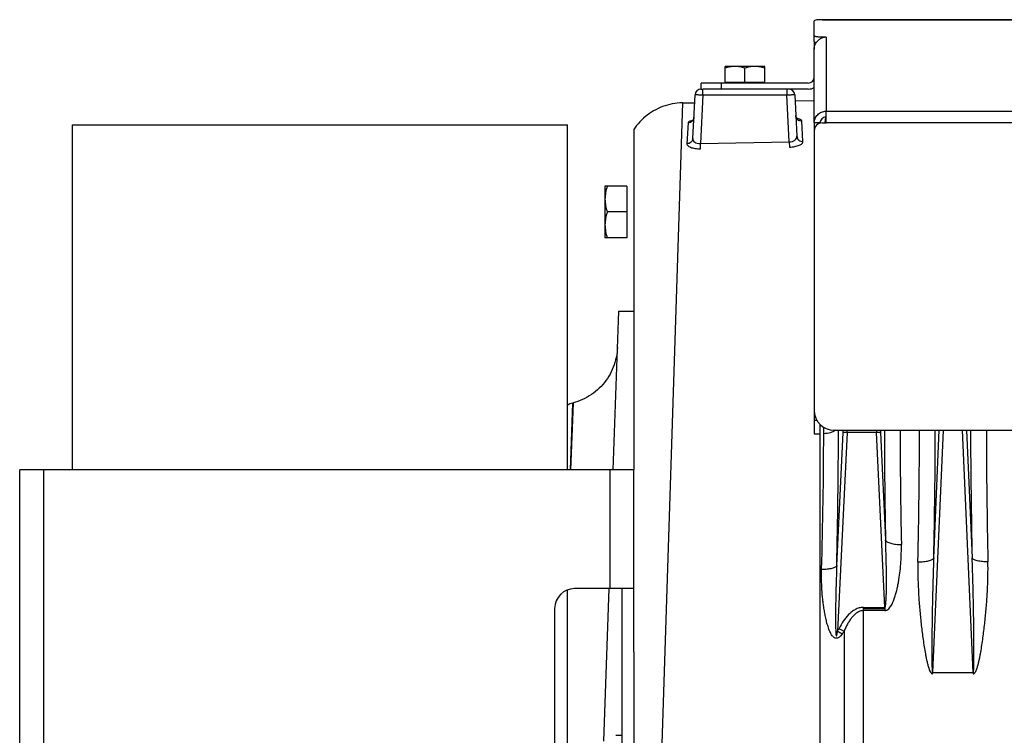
# Model space of a CAD drawing. Extents: x -1680 to 1181, y 8 to 1739.
# Tile 23 of 73: x -1077 to -828, y 961 to 1141. Entities that reach past the tile are written whole.
import ezdxf

# ---------------------------------------------------------------- set-up
doc = ezdxf.new("R2010")
doc.units = 0
doc.header["$LTSCALE"] = 65.395
for name, color, linetype in [('00212683_1', 7, 'CONTINUOUS'), ('00213495_1', 7, 'CONTINUOUS'), ('SG48_1', 7, 'CONTINUOUS')]:
    doc.layers.add(name, color=color, linetype=linetype)

msp = doc.modelspace()

# ---------------------------------------------------------------- linework, layer by layer
at = {"layer": '00212683_1', "color": 7, "linetype": 'CONTINUOUS'}
for p, q in [((-1076.83, 877.58), (-1076.83, 1027.58)), ((-921.83, 1027.58), (-1076.83, 1027.58)), ((-921.83, 981.63), (-921.83, 1027.58)), ((-921.83, 997.58), (-936.83, 997.58)), ((-924.83, 907.58), (-924.83, 997.58)), ((-941.83, 992.58), (-941.83, 912.58))]:
    msp.add_line(p, q, dxfattribs=at)
at = {"layer": '00212683_1', "color": 9, "linetype": 'CONTINUOUS'}
for p, q in [((-1070.83, 1027.58), (-1070.83, 877.58)), ((-927.83, 997.58), (-927.83, 1027.58))]:
    msp.add_line(p, q, dxfattribs=at)
at = {"layer": '00212683_1', "color": 7, "linetype": 'CONTINUOUS'}
msp.add_arc((-936.83, 992.58), 5, 90, 180, dxfattribs=at)
at = {"layer": '00213495_1', "color": 7, "linetype": 'CONTINUOUS'}
for p, q in [((-1063.58, 1114.58), (-1063.58, 1027.58)), ((-1063.58, 1114.58), (-938.58, 1114.58)), ((-938.58, 1027.58), (-938.58, 1114.58)), ((-938.58, 907.9), (-938.58, 997.26))]:
    msp.add_line(p, q, dxfattribs=at)
at = {"layer": 'SG48_1', "color": 6, "linetype": 'CONTINUOUS'}
for p, q in [((-876.33, 1135.54), (-876.33, 1140.77)), ((-873.33, 1141.08), (-809.33, 1141.08)), ((-876.33, 1115.06), (-876.33, 1133.62)), ((-898.83, 1125.28), (-898.83, 1129.28)), ((-888.83, 1129.28), (-898.83, 1129.28)), ((-893.83, 1125.28), (-893.83, 1128.83)), ((-888.83, 1125.28), (-888.83, 1129.28)), ((-904.91, 1123.58), (-904.41, 1123.58)), ((-904.83, 1123.58), (-904.83, 1125.08)), ((-877.83, 1125.08), (-904.83, 1125.08)), ((-877.83, 1123.58), (-904.34, 1123.58)), ((-906.98, 1111.12), (-906.41, 1122.16)), ((-881.26, 1122.16), (-880.71, 1111.67)), ((-881.18, 1120.6), (-876.33, 1120.68)), ((-909.61, 1120.1), (-906.51, 1120.15)), ((-921.83, 1113.42), (-921.83, 1027.58)), ((-876.33, 1113.03), (-876.33, 1042.55)), ((-929.13, 1099.08), (-929.13, 1086.08)), ((-923.63, 1099.08), (-929.13, 1099.08)), ((-923.63, 1092.58), (-928.55, 1092.58)), ((-923.63, 1086.08), (-929.13, 1086.08)), ((-927.06, 1027.58), (-925.67, 1067.58)), ((-925.67, 1067.58), (-921.83, 1067.58)), ((-937.34, 1044.39), (-937.09, 1044.45)), ((-871.33, 1037.55), (-676.33, 1037.55)), ((-929.45, 959.08), (-928.11, 997.58)), ((-863.93, 992.58), (-858.51, 992.58)), ((-921.83, 981.63), (-921.83, 923.53)), ((-926.43, 960.58), (-924.83, 960.58))]:
    msp.add_line(p, q, dxfattribs=at)
at = {"layer": 'SG48_1', "color": 9, "linetype": 'CONTINUOUS'}
for p, q in [((-809.33, 1141.03), (-875.68, 1141.03)), ((-873.33, 1136.67), (-873.33, 1117.98)), ((-904.41, 1122.13), (-904.41, 1123.58)), ((-899.83, 1125.08), (-899.83, 1123.58)), ((-883.26, 1123.58), (-883.26, 1122.13)), ((-904.41, 1122.13), (-905.05, 1109.86)), ((-904.41, 1122.13), (-883.26, 1122.13)), ((-882.63, 1110.29), (-883.26, 1122.13)), ((-909.61, 1120.1), (-914.75, 958.42)), ((-873.56, 1115.03), (-873.37, 1116.5)), ((-873.33, 1117.98), (-674.33, 1117.98)), ((-674.33, 1115.03), (-873.33, 1115.03)), ((-937.34, 1044.39), (-937.89, 1027.58)), ((-937.78, 1027.58), (-937.09, 1044.45)), ((-937.44, 1035.86), (-937.1, 1044.42)), ((-874.89, 1036.58), (-874.89, 871.93)), ((-873.94, 1036.66), (-873.94, 1038.28)), ((-870.65, 1003.37), (-869.05, 1036.97)), ((-868.05, 1036.95), (-870.44, 986.84)), ((-869.05, 1036.97), (-869.02, 1037.55)), ((-858.51, 992.84), (-860.61, 1036.95)), ((-859.64, 1037.55), (-859.62, 1036.97)), ((-859.62, 1036.97), (-858.32, 1009.84)), ((-843.78, 1037.55), (-846.46, 976.38)), ((-846.18, 1005.35), (-844.77, 1037.55)), ((-836.2, 976.38), (-838.89, 1037.55)), ((-837.89, 1037.55), (-836.48, 1005.35)), ((-863.93, 864.29), (-863.93, 992.02)), ((-868.78, 986.87), (-868.78, 870.31))]:
    msp.add_line(p, q, dxfattribs=at)
at = {"layer": 'SG48_1', "color": 2, "linetype": 'CONTINUOUS'}
for p, q in [((-874.33, 1141.08), (-873.33, 1141.08)), ((-876.33, 1135.54), (-876.33, 1133.62)), ((-874.33, 1136.67), (-874.33, 1136.48)), ((-873.33, 1136.67), (-874.33, 1136.67)), ((-888.83, 1125.28), (-898.83, 1125.28)), ((-873.33, 1115.03), (-873.33, 1117.98)), ((-908.18, 1115.04), (-908.46, 1109.79)), ((-879.18, 1110.34), (-879.46, 1115.54)), ((-876.33, 1115.03), (-876.33, 1113.09)), ((-874.83, 1115.03), (-876.33, 1115.03)), ((-874.83, 1114.96), (-874.83, 1115.03)), ((-874.33, 1115.03), (-873.33, 1115.03)), ((-905.05, 1109.86), (-882.63, 1110.29)), ((-905.03, 1108.52), (-905.05, 1109.86)), ((-882.63, 1110.29), (-882.61, 1108.94)), ((-923.63, 1099.08), (-923.63, 1086.08)), ((-876.33, 1042.55), (-876.33, 1036.58)), ((-875.6, 1039.95), (-876.33, 1039.95)), ((-874.83, 1036.58), (-874.83, 1038.98)), ((-876.33, 1036.58), (-874.83, 1036.58)), ((-868.05, 1036.99), (-868.03, 1037.55)), ((-860.61, 1036.95), (-868.05, 1036.95)), ((-860.64, 1037.55), (-860.61, 1036.99)), ((-863.93, 992.02), (-863.93, 992.84)), ((-863.93, 992.84), (-858.51, 992.84)), ((-858.51, 992.02), (-863.93, 992.02)), ((-858.51, 992.84), (-858.51, 992.02)), ((-846.46, 976.1), (-846.46, 976.38)), ((-846.46, 976.38), (-836.2, 976.38)), ((-836.2, 976.38), (-836.2, 976.1))]:
    msp.add_line(p, q, dxfattribs=at)
at = {"layer": 'SG48_1', "color": 6, "linetype": 'CONTINUOUS'}
for points in [[(-909.61, 1120.1), (-910.25, 1120.07), (-910.89, 1120.02), (-911.52, 1119.94), (-912.14, 1119.84), (-912.76, 1119.71), (-913.37, 1119.55), (-913.98, 1119.37), (-914.58, 1119.16), (-915.17, 1118.93), (-915.75, 1118.67), (-916.32, 1118.38), (-916.87, 1118.08), (-917.41, 1117.75), (-917.94, 1117.4), (-918.45, 1117.02), (-918.95, 1116.63), (-919.43, 1116.21), (-919.89, 1115.77), (-920.33, 1115.32), (-920.75, 1114.85), (-921.15, 1114.36), (-921.53, 1113.85), (-921.83, 1113.42)], [(-906.71, 1116.41), (-906.71, 1116.39), (-906.72, 1116.29), (-906.74, 1116.19), (-906.76, 1116.1), (-906.79, 1116.02), (-906.83, 1115.94), (-906.87, 1115.86), (-906.91, 1115.8), (-906.95, 1115.74), (-906.99, 1115.69), (-907.03, 1115.64), (-907.06, 1115.61), (-907.1, 1115.58), (-907.12, 1115.56), (-907.15, 1115.54), (-907.16, 1115.53), (-907.17, 1115.52), (-907.17, 1115.52)], [(-880.48, 1116), (-880.48, 1116), (-880.48, 1116), (-880.49, 1116), (-880.5, 1116.01), (-880.52, 1116.02), (-880.54, 1116.04), (-880.57, 1116.06), (-880.61, 1116.09), (-880.65, 1116.13), (-880.69, 1116.17), (-880.73, 1116.23), (-880.77, 1116.29), (-880.82, 1116.36), (-880.86, 1116.43), (-880.9, 1116.52), (-880.93, 1116.61), (-880.95, 1116.7), (-880.97, 1116.8), (-880.98, 1116.9), (-880.98, 1116.92)], [(-925.99, 1058.42), (-926.02, 1057.78), (-926.09, 1057.14), (-926.18, 1056.51), (-926.29, 1055.88), (-926.44, 1055.25), (-926.61, 1054.64), (-926.8, 1054.03), (-927.03, 1053.43), (-927.28, 1052.83), (-927.55, 1052.26), (-927.85, 1051.69), (-928.17, 1051.13), (-928.51, 1050.59), (-928.88, 1050.07), (-929.27, 1049.56), (-929.68, 1049.07), (-930.11, 1048.6), (-930.56, 1048.14), (-931.03, 1047.71), (-931.52, 1047.29), (-932.03, 1046.9), (-932.55, 1046.53), (-933.09, 1046.18), (-933.64, 1045.86), (-934.2, 1045.56), (-934.78, 1045.28), (-935.37, 1045.03), (-935.97, 1044.8), (-936.58, 1044.6), (-937.09, 1044.45)]]:
    msp.add_lwpolyline(points, dxfattribs=at)
at = {"layer": 'SG48_1', "color": 2, "linetype": 'CONTINUOUS'}
for centre, radius, start, end in [((-873.27, 1133.6), 3.07, 108.9784, 110.255), ((-873.27, 1133.59), 3.08, 91.1818, 108.9357), ((-873.31, 1133.62), 3.03, 177.2721, 179.9998), ((-882.76, 1122.08), 1.5, 3, 90.0003), ((-905.63, 1109.53), 6.3, 102.5998, 103.6279), ((-881.78, 1110.05), 6.19, 78.2024, 79.5396), ((-868.67, 1022.71), 14.29, 87.5018, 87.8313), ((-869.86, 998.89), 38.1, 87.2754, 87.3992), ((-859.99, 1022.71), 14.29, 92.1687, 92.4982), ((-858.8, 998.89), 38.1, 92.6008, 92.7246), ((-2280.07, 1038.03), 1430.3, 358.65005, 359.98065), ((667.18, 1038.86), 1500.07, 180.0503, 181.31901), ((-898.25, 1002.14), 31.74, 331.1955, 332.6012), ((-792.4, 1128.66), 161.87, 241.1764, 241.6602), ((-794.37, 1133.58), 164.5, 242.6012, 243.1069), ((-893.21, 1002.88), 29.21, 325.1427, 326.7488)]:
    msp.add_arc(centre, radius, start, end, dxfattribs=at)
at = {"layer": 'SG48_1', "color": 6, "linetype": 'CONTINUOUS'}
for centre, radius, start, end in [((-877.83, 1126.58), 1.5, 270, 360), ((-904.91, 1122.08), 1.5, 90, 177), ((-877.83, 1126.58), 3, 270, 300.0121), ((-874.33, 1113.03), 2, 90, 180), ((-936.04, 1039.56), 5, 105, 120.5317), ((-871.33, 1042.55), 5, 180, 270)]:
    msp.add_arc(centre, radius, start, end, dxfattribs=at)
at = {"layer": 'SG48_1', "color": 9, "linetype": 'CONTINUOUS'}
for centre, radius, start, end in [((-2065.06, 1038.06), 1191.12, 358.28393, 359.93241), ((-2433.81, 1039.97), 1563.59, 358.65861, 359.91118), ((632.31, 1039.92), 1490.94, 180.09088, 181.15608), ((554.92, 1037.94), 1409.57, 180.01582, 181.18789), ((-2359.16, 1040.04), 1513.38, 358.68646, 359.90561), ((744.78, 1040.88), 1581.66, 180.12071, 181.28722)]:
    msp.add_arc(centre, radius, start, end, dxfattribs=at)
at = {"layer": 'SG48_1', "color": 6, "linetype": 'CONTINUOUS'}
msp.add_ellipse((-874.33, 1140.77), major_axis=(2, 0), ratio=0.176327, start_param=2.309224, end_param=3.141593, dxfattribs=at)
for points, knots in [([(-874.33, 1141.08), (-874.57, 1141.08), (-875.02, 1141.08), (-875.47, 1141.07), (-875.68, 1141.03)], [0, 0, 0, 0, 0.536073, 1, 1, 1, 1]), ([(-874.33, 1136.67), (-874.59, 1136.67), (-874.96, 1136.68), (-875.43, 1136.72), (-875.73, 1136.77), (-875.98, 1136.82), (-876.14, 1136.87), (-876.24, 1136.91), (-876.3, 1136.95), (-876.33, 1136.99), (-876.33, 1137.02)], [0, 0, 0, 0, 0.36868, 0.535858, 0.683236, 0.805628, 0.899181, 0.934564, 0.962499, 1, 1, 1, 1]), ([(-876.33, 1135.54), (-876.33, 1135.52), (-876.31, 1135.48), (-876.25, 1135.44), (-876.17, 1135.4), (-876.02, 1135.35), (-875.89, 1135.32), (-875.82, 1135.31)], [0, 0, 0, 0, 0.122471, 0.211129, 0.3225, 0.615781, 1, 1, 1, 1]), ([(-896.33, 1129.28), (-896.76, 1129.28), (-897.61, 1129.19), (-898.43, 1128.97), (-898.83, 1128.83)], [0, 0, 0, 0, 0.498125, 1, 1, 1, 1]), ([(-893.83, 1128.83), (-894.24, 1128.97), (-895.06, 1129.19), (-895.91, 1129.28), (-896.33, 1129.28)], [0, 0, 0, 0, 0.501875, 1, 1, 1, 1]), ([(-891.33, 1129.28), (-891.76, 1129.28), (-892.61, 1129.19), (-893.43, 1128.97), (-893.83, 1128.83)], [0, 0, 0, 0, 0.498125, 1, 1, 1, 1]), ([(-888.83, 1128.83), (-889.24, 1128.97), (-890.06, 1129.19), (-890.91, 1129.28), (-891.33, 1129.28)], [0, 0, 0, 0, 0.501875, 1, 1, 1, 1]), ([(-876.33, 1115.03), (-876.33, 1115.41), (-876.18, 1116.19), (-875.51, 1117.17), (-874.51, 1117.83), (-873.72, 1117.98), (-873.33, 1117.98)], [0, 0, 0, 0, 0.24823, 0.4975, 0.748234, 1, 1, 1, 1]), ([(-873.33, 1116.51), (-873.53, 1116.51), (-873.92, 1116.43), (-874.42, 1116.1), (-874.75, 1115.61), (-874.83, 1115.22), (-874.83, 1115.03)], [0, 0, 0, 0, 0.251765, 0.5025, 0.751771, 1, 1, 1, 1]), ([(-928.55, 1099.08), (-928.73, 1098.55), (-929.02, 1097.48), (-929.13, 1096.38), (-929.13, 1095.83)], [0, 0, 0, 0, 0.501875, 1, 1, 1, 1]), ([(-929.13, 1095.83), (-929.13, 1095.28), (-929.02, 1094.17), (-928.73, 1093.1), (-928.55, 1092.58)], [0, 0, 0, 0, 0.498125, 1, 1, 1, 1]), ([(-928.55, 1092.58), (-928.73, 1092.05), (-929.02, 1090.98), (-929.13, 1089.88), (-929.13, 1089.33)], [0, 0, 0, 0, 0.501875, 1, 1, 1, 1]), ([(-929.13, 1089.33), (-929.13, 1088.78), (-929.02, 1087.67), (-928.73, 1086.6), (-928.55, 1086.08)], [0, 0, 0, 0, 0.498125, 1, 1, 1, 1])]:
    msp.add_open_spline(points, degree=3, knots=knots, dxfattribs=at)
at = {"layer": 'SG48_1', "color": 2, "linetype": 'CONTINUOUS'}
for points, knots in [([(-876.33, 1133.77), (-876.31, 1134.06), (-876.2, 1134.65), (-875.77, 1135.45), (-875.14, 1136.09), (-874.61, 1136.38), (-874.33, 1136.48)], [0, 0, 0, 0, 0.249758, 0.499734, 0.749913, 1, 1, 1, 1]), ([(-907.11, 1115.65), (-907.26, 1115.61), (-907.53, 1115.53), (-907.83, 1115.41), (-908.01, 1115.29), (-908.12, 1115.2), (-908.18, 1115.1), (-908.18, 1115.04)], [0, 0, 0, 0, 0.362587, 0.64803, 0.761078, 0.855357, 1, 1, 1, 1]), ([(-879.46, 1115.54), (-879.47, 1115.69), (-879.67, 1115.83), (-879.9, 1115.94), (-880.16, 1116.03), (-880.37, 1116.08), (-880.51, 1116.11)], [0, 0, 0, 0, 0.343195, 0.477321, 0.631945, 1, 1, 1, 1]), ([(-908.46, 1109.79), (-908.46, 1109.71), (-908.42, 1109.52), (-908.22, 1109.28), (-907.92, 1109.06), (-907.5, 1108.87), (-906.98, 1108.71), (-906.15, 1108.54), (-905.48, 1108.51), (-905.03, 1108.52)], [0, 0, 0, 0, 0.063678, 0.139038, 0.233933, 0.351188, 0.490397, 0.648612, 1, 1, 1, 1]), ([(-882.61, 1108.94), (-882.15, 1108.95), (-881.48, 1109.01), (-880.65, 1109.21), (-880.14, 1109.38), (-879.72, 1109.59), (-879.42, 1109.82), (-879.22, 1110.07), (-879.18, 1110.26), (-879.18, 1110.34)], [0, 0, 0, 0, 0.350076, 0.507814, 0.646953, 0.764623, 0.860271, 0.93634, 1, 1, 1, 1]), ([(-869.05, 1036.97), (-869.04, 1036.98), (-869.01, 1036.98), (-868.95, 1036.99), (-868.86, 1037), (-868.75, 1037), (-868.62, 1037), (-868.41, 1037), (-868.25, 1037), (-868.13, 1036.99)], [0, 0, 0, 0, 0.035473, 0.10181, 0.197848, 0.320902, 0.467327, 0.632724, 1, 1, 1, 1]), ([(-868.13, 1036.95), (-868.25, 1036.96), (-868.45, 1036.96), (-868.7, 1036.97), (-868.86, 1036.97), (-868.95, 1036.98), (-869.01, 1036.97), (-869.04, 1036.97), (-869.05, 1036.97)], [0, 0, 0, 0, 0.368836, 0.681789, 0.805063, 0.900952, 0.966555, 1, 1, 1, 1]), ([(-860.53, 1036.99), (-860.42, 1037), (-860.26, 1037), (-860.05, 1037), (-859.92, 1037), (-859.8, 1037), (-859.72, 1036.99), (-859.66, 1036.98), (-859.63, 1036.98), (-859.62, 1036.97)], [0, 0, 0, 0, 0.367276, 0.532673, 0.679098, 0.802152, 0.89819, 0.964527, 1, 1, 1, 1]), ([(-859.62, 1036.97), (-859.63, 1036.97), (-859.66, 1036.97), (-859.72, 1036.98), (-859.8, 1036.97), (-859.97, 1036.97), (-860.21, 1036.96), (-860.42, 1036.96), (-860.53, 1036.95)], [0, 0, 0, 0, 0.033453, 0.099063, 0.194954, 0.318229, 0.631176, 1, 1, 1, 1]), ([(-850.16, 1004.33), (-850.19, 1003.16), (-850.19, 1000.79), (-850.07, 997.24), (-849.84, 993.67), (-849.57, 990.69), (-849.32, 988.29), (-849.1, 986.5), (-848.86, 984.7), (-848.59, 982.9), (-848.33, 981.41), (-848.1, 980.21), (-847.92, 979.32), (-847.74, 978.58), (-847.58, 977.99), (-847.44, 977.55), (-847.29, 977.12), (-847.14, 976.77), (-846.99, 976.51), (-846.88, 976.35), (-846.77, 976.24), (-846.68, 976.17), (-846.58, 976.11), (-846.5, 976.1), (-846.46, 976.1)], [0, 0, 0, 0, 0.122595, 0.245987, 0.370121, 0.49494, 0.557587, 0.620382, 0.683317, 0.746385, 0.809579, 0.841222, 0.872894, 0.904596, 0.92046, 0.936331, 0.952212, 0.968103, 0.976057, 0.984018, 0.988006, 0.991998, 0.996003, 1, 1, 1, 1]), ([(-836.2, 976.1), (-836.17, 976.1), (-836.09, 976.11), (-835.95, 976.18), (-835.81, 976.32), (-835.68, 976.51), (-835.53, 976.77), (-835.38, 977.12), (-835.17, 977.7), (-834.96, 978.43), (-834.75, 979.32), (-834.56, 980.21), (-834.33, 981.41), (-834.08, 982.9), (-833.81, 984.7), (-833.57, 986.5), (-833.35, 988.29), (-833.09, 990.69), (-832.82, 993.67), (-832.63, 996.65), (-832.53, 999.02), (-832.47, 1001.39), (-832.47, 1003.16), (-832.5, 1004.33)], [0, 0, 0, 0, 0.003999, 0.007999, 0.015961, 0.023921, 0.031876, 0.047767, 0.063648, 0.09538, 0.127083, 0.158756, 0.190399, 0.253594, 0.316662, 0.379599, 0.442395, 0.505043, 0.629864, 0.754002, 0.815797, 0.8774, 1, 1, 1, 1])]:
    msp.add_open_spline(points, degree=3, knots=knots, dxfattribs=at)
at = {"layer": 'SG48_1', "color": 9, "linetype": 'CONTINUOUS'}
for points, knots in [([(-906.41, 1122.16), (-906.41, 1122.16), (-906.39, 1122.16), (-906.36, 1122.17), (-906.31, 1122.17), (-906.25, 1122.17), (-906.16, 1122.17), (-906.02, 1122.17), (-905.8, 1122.17), (-905.5, 1122.17), (-905.16, 1122.16), (-904.79, 1122.15), (-904.54, 1122.14), (-904.41, 1122.13)], [0, 0, 0, 0, 0.005474, 0.020097, 0.044053, 0.077165, 0.119133, 0.16956, 0.293799, 0.44514, 0.617791, 0.805131, 1, 1, 1, 1]), ([(-883.26, 1122.13), (-883.13, 1122.14), (-882.87, 1122.15), (-882.5, 1122.16), (-882.16, 1122.17), (-881.86, 1122.17), (-881.64, 1122.17), (-881.5, 1122.17), (-881.42, 1122.17), (-881.35, 1122.17), (-881.3, 1122.17), (-881.28, 1122.16), (-881.26, 1122.16), (-881.26, 1122.16)], [0, 0, 0, 0, 0.194869, 0.382209, 0.55486, 0.706201, 0.83044, 0.880867, 0.922835, 0.955947, 0.979903, 0.994526, 1, 1, 1, 1]), ([(-906.71, 1116.36), (-906.72, 1116.21), (-906.8, 1115.91), (-906.97, 1115.65), (-907.07, 1115.53)], [0, 0, 0, 0, 0.48241, 1, 1, 1, 1]), ([(-880.98, 1116.92), (-880.97, 1116.75), (-880.89, 1116.38), (-880.55, 1115.91), (-880.04, 1115.6), (-879.65, 1115.54), (-879.46, 1115.54)], [0, 0, 0, 0, 0.230746, 0.485966, 0.749346, 1, 1, 1, 1]), ([(-907.07, 1115.53), (-907.21, 1115.38), (-907.56, 1115.13), (-907.98, 1115.04), (-908.18, 1115.04)], [0, 0, 0, 0, 0.515276, 1, 1, 1, 1]), ([(-906.98, 1111.12), (-906.99, 1110.95), (-907.06, 1110.69), (-907.24, 1110.38), (-907.5, 1110.1), (-907.91, 1109.86), (-908.28, 1109.79), (-908.46, 1109.79)], [0, 0, 0, 0, 0.233749, 0.360233, 0.490493, 0.752271, 1, 1, 1, 1]), ([(-906.98, 1111.12), (-906.99, 1111.03), (-906.97, 1110.86), (-906.84, 1110.52), (-906.47, 1110.14), (-905.82, 1109.87), (-905.32, 1109.84), (-905.05, 1109.86)], [0, 0, 0, 0, 0.097834, 0.198457, 0.422273, 0.692157, 1, 1, 1, 1]), ([(-882.63, 1110.29), (-882.37, 1110.28), (-881.86, 1110.35), (-881.22, 1110.66), (-880.85, 1111.06), (-880.72, 1111.41), (-880.7, 1111.59), (-880.71, 1111.67)], [0, 0, 0, 0, 0.304836, 0.575546, 0.80201, 0.90305, 1, 1, 1, 1]), ([(-880.71, 1111.67), (-880.7, 1111.5), (-880.63, 1111.23), (-880.44, 1110.92), (-880.17, 1110.63), (-879.75, 1110.39), (-879.37, 1110.34), (-879.18, 1110.34)], [0, 0, 0, 0, 0.233232, 0.359893, 0.490479, 0.75279, 1, 1, 1, 1]), ([(-870.88, 1037.55), (-871.07, 1037.4), (-871.51, 1037.15), (-872.53, 1036.79), (-873.37, 1036.68), (-873.94, 1036.66)], [0, 0, 0, 0, 0.220145, 0.471101, 1, 1, 1, 1]), ([(-858.51, 992.84), (-858.5, 992.84), (-858.47, 992.85), (-858.44, 992.89), (-858.41, 992.94), (-858.38, 993.05), (-858.34, 993.21), (-858.3, 993.5), (-858.25, 993.9), (-858.22, 994.4), (-858.19, 994.92), (-858.16, 995.45), (-858.14, 995.99), (-858.12, 996.71), (-858.11, 997.62), (-858.1, 998.72), (-858.1, 999.83), (-858.1, 1000.93), (-858.11, 1002.05), (-858.13, 1003.53), (-858.17, 1005.38), (-858.24, 1007.61), (-858.29, 1009.09), (-858.32, 1009.84)], [0, 0, 0, 0, 0.002058, 0.004815, 0.00858, 0.01324, 0.024415, 0.037172, 0.06516, 0.094858, 0.125456, 0.156599, 0.188101, 0.219864, 0.283904, 0.3484, 0.413188, 0.478169, 0.543281, 0.608481, 0.739014, 0.869573, 1, 1, 1, 1]), ([(-858.32, 1009.84), (-858.3, 1009.75), (-858.18, 1009.57), (-857.9, 1009.35), (-857.5, 1009.16), (-857.01, 1008.99), (-856.42, 1008.86), (-855.53, 1008.73), (-854.82, 1008.7), (-854.34, 1008.71)], [0, 0, 0, 0, 0.063753, 0.144795, 0.246633, 0.368961, 0.509429, 0.664455, 1, 1, 1, 1]), ([(-858.51, 992.02), (-858.42, 992.02), (-858.22, 992.04), (-857.86, 992.19), (-857.49, 992.5), (-857.13, 992.94), (-856.83, 993.43), (-856.57, 993.93), (-856.27, 994.63), (-855.96, 995.51), (-855.64, 996.59), (-855.37, 997.69), (-855.15, 998.78), (-854.76, 1000.98), (-854.39, 1004.29), (-854.32, 1007.24), (-854.34, 1008.71)], [0, 0, 0, 0, 0.01618, 0.032317, 0.064327, 0.096207, 0.127978, 0.159669, 0.191298, 0.254393, 0.317324, 0.380105, 0.442743, 0.505242, 0.753757, 1, 1, 1, 1]), ([(-850.16, 1004.33), (-849.7, 1004.32), (-849.01, 1004.34), (-848.11, 1004.46), (-847.5, 1004.58), (-846.99, 1004.73), (-846.59, 1004.92), (-846.32, 1005.11), (-846.21, 1005.28), (-846.18, 1005.35)], [0, 0, 0, 0, 0.327594, 0.488671, 0.636637, 0.764086, 0.866473, 0.943349, 1, 1, 1, 1]), ([(-846.18, 1005.35), (-846.23, 1004.14), (-846.32, 1001.7), (-846.42, 998.05), (-846.49, 995), (-846.54, 992.55), (-846.57, 990.72), (-846.59, 988.89), (-846.62, 987.05), (-846.63, 985.52), (-846.64, 984.3), (-846.64, 983.39), (-846.64, 982.47), (-846.65, 981.56), (-846.64, 980.65), (-846.64, 979.89), (-846.63, 979.28), (-846.63, 978.83), (-846.62, 978.38), (-846.61, 977.93), (-846.6, 977.56), (-846.58, 977.27), (-846.57, 977.05), (-846.56, 976.84), (-846.54, 976.67), (-846.52, 976.55), (-846.51, 976.47), (-846.5, 976.41), (-846.47, 976.37), (-846.46, 976.38)], [0, 0, 0, 0, 0.125819, 0.25193, 0.378244, 0.441453, 0.504685, 0.567929, 0.631173, 0.694398, 0.725995, 0.757576, 0.789132, 0.820655, 0.852126, 0.883519, 0.899172, 0.914781, 0.930329, 0.945785, 0.961092, 0.968654, 0.97611, 0.983399, 0.990364, 0.99362, 0.996527, 0.998808, 1, 1, 1, 1]), ([(-836.2, 976.38), (-836.19, 976.37), (-836.17, 976.41), (-836.16, 976.47), (-836.14, 976.55), (-836.12, 976.67), (-836.11, 976.84), (-836.09, 977.05), (-836.08, 977.27), (-836.07, 977.56), (-836.06, 977.93), (-836.05, 978.38), (-836.04, 978.83), (-836.03, 979.28), (-836.03, 979.89), (-836.02, 980.65), (-836.02, 981.56), (-836.02, 982.47), (-836.02, 983.39), (-836.03, 984.3), (-836.04, 985.52), (-836.05, 987.05), (-836.07, 988.89), (-836.1, 990.72), (-836.13, 992.55), (-836.17, 995), (-836.24, 998.05), (-836.35, 1001.7), (-836.43, 1004.14), (-836.48, 1005.35)], [0, 0, 0, 0, 0.001192, 0.003474, 0.006381, 0.009638, 0.016604, 0.023892, 0.031349, 0.03891, 0.054217, 0.069674, 0.085222, 0.100831, 0.116483, 0.147876, 0.179347, 0.21087, 0.242426, 0.274007, 0.305604, 0.368829, 0.432072, 0.495317, 0.558548, 0.621757, 0.74807, 0.874181, 1, 1, 1, 1]), ([(-832.5, 1004.33), (-832.96, 1004.32), (-833.66, 1004.34), (-834.55, 1004.46), (-835.16, 1004.58), (-835.67, 1004.73), (-836.07, 1004.92), (-836.34, 1005.11), (-836.46, 1005.28), (-836.48, 1005.35)], [0, 0, 0, 0, 0.327594, 0.488671, 0.636637, 0.764086, 0.866473, 0.943349, 1, 1, 1, 1]), ([(-869.24, 986.19), (-869.36, 986.01), (-869.56, 985.75), (-869.87, 985.44), (-870.13, 985.24), (-870.41, 985.08), (-870.73, 985.02), (-871.05, 985.08), (-871.33, 985.23), (-871.57, 985.44), (-871.85, 985.76), (-872.13, 986.21), (-872.4, 986.78), (-872.64, 987.38), (-872.84, 987.98), (-873.09, 988.79), (-873.35, 989.82), (-873.61, 991.07), (-873.83, 992.32), (-874.01, 993.58), (-874.22, 995.26), (-874.4, 997.36), (-874.51, 999.88), (-874.5, 1001.56), (-874.47, 1002.39)], [0, 0, 0, 0, 0.032232, 0.048328, 0.064373, 0.080309, 0.096051, 0.11161, 0.127114, 0.14264, 0.158203, 0.189395, 0.220676, 0.252005, 0.283357, 0.314721, 0.377442, 0.440129, 0.502755, 0.5653, 0.627752, 0.752324, 0.876417, 1, 1, 1, 1]), ([(-870.65, 1003.37), (-870.67, 1003.29), (-870.79, 1003.14), (-871.06, 1002.95), (-871.43, 1002.78), (-871.91, 1002.64), (-872.47, 1002.52), (-873.33, 1002.41), (-874.01, 1002.38), (-874.47, 1002.39)], [0, 0, 0, 0, 0.059879, 0.138387, 0.238842, 0.360774, 0.501784, 0.658311, 1, 1, 1, 1]), ([(-870.65, 1003.37), (-870.68, 1002.54), (-870.75, 1000.87), (-870.83, 998.37), (-870.88, 996.29), (-870.91, 994.62), (-870.93, 993.37), (-870.95, 992.13), (-870.95, 991.09), (-870.96, 990.26), (-870.96, 989.65), (-870.95, 989.03), (-870.95, 988.42), (-870.93, 987.82), (-870.92, 987.32), (-870.91, 986.93), (-870.89, 986.64), (-870.88, 986.41), (-870.86, 986.22), (-870.85, 986.09), (-870.83, 985.97), (-870.82, 985.86), (-870.8, 985.76), (-870.78, 985.7), (-870.75, 985.66), (-870.74, 985.64), (-870.72, 985.64), (-870.7, 985.66), (-870.68, 985.68), (-870.66, 985.73), (-870.63, 985.81), (-870.61, 985.91), (-870.58, 986.03), (-870.55, 986.15), (-870.52, 986.33), (-870.48, 986.56), (-870.45, 986.75), (-870.44, 986.84)], [0, 0, 0, 0, 0.13149, 0.263129, 0.394769, 0.460534, 0.526221, 0.591784, 0.657149, 0.689723, 0.722194, 0.754527, 0.786669, 0.818528, 0.849938, 0.865375, 0.880534, 0.895265, 0.902389, 0.909278, 0.915842, 0.921901, 0.927211, 0.931337, 0.932802, 0.933862, 0.934737, 0.935835, 0.937352, 0.939289, 0.944159, 0.949949, 0.956353, 0.96314, 0.970199, 0.984864, 1, 1, 1, 1]), ([(-863.93, 992.84), (-864.29, 992.84), (-865, 992.74), (-865.99, 992.34), (-866.88, 991.74), (-867.93, 990.79), (-869.03, 989.39), (-869.74, 988.16), (-870.07, 987.53)], [0, 0, 0, 0, 0.124831, 0.249755, 0.374776, 0.499855, 0.749837, 1, 1, 1, 1]), ([(-863.93, 992.02), (-864.22, 992.02), (-864.81, 991.91), (-865.6, 991.5), (-866.3, 990.91), (-866.92, 990.22), (-867.47, 989.44), (-868.12, 988.34), (-868.53, 987.46), (-868.78, 986.87)], [0, 0, 0, 0, 0.116184, 0.235143, 0.357534, 0.482773, 0.610073, 0.73905, 1, 1, 1, 1])]:
    msp.add_open_spline(points, degree=3, knots=knots, dxfattribs=at)

doc.saveas('drawing.dxf')
